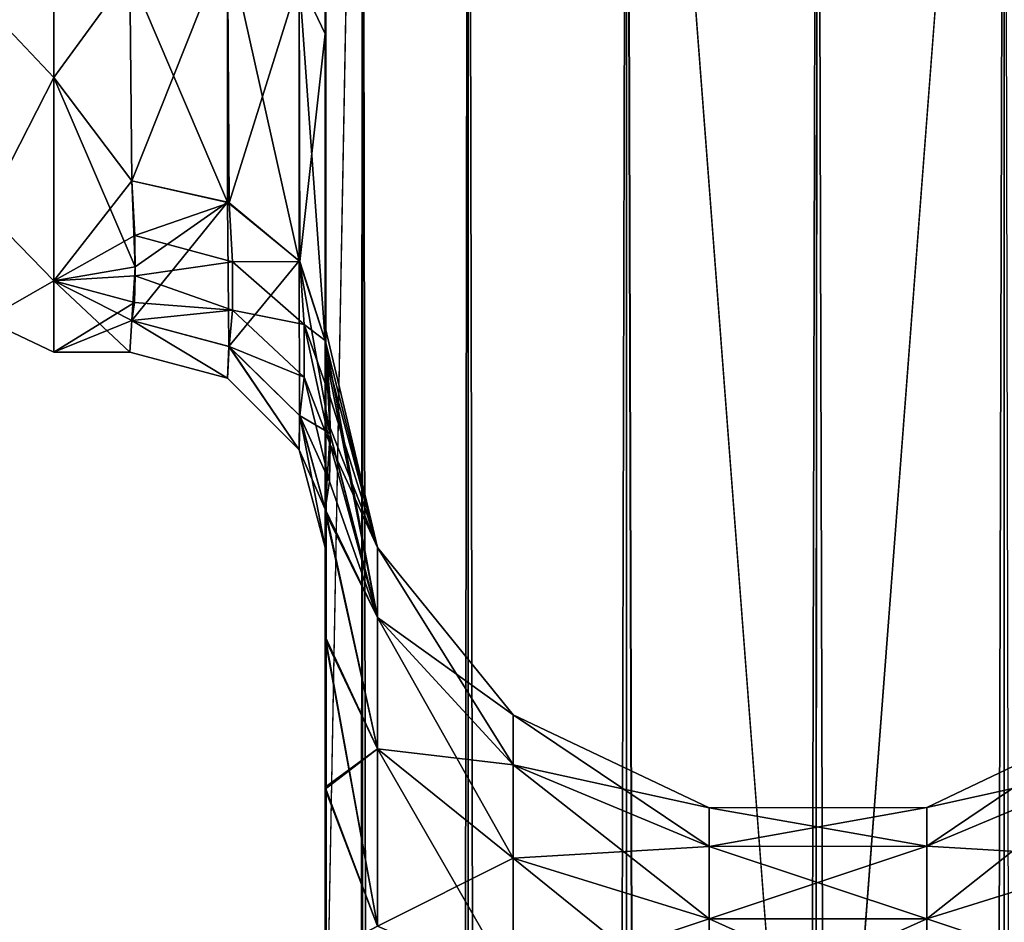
# Model space of a CAD drawing. Extents: x -23 to 470, y -1800 to 0.
# Tile 141 of 198: x 95 to 120, y -67 to -43. Entities that reach past the tile are written whole.
import ezdxf

# ---------------------------------------------------------------- set-up
doc = ezdxf.new("R2010")
doc.units = 0
doc.header["$LTSCALE"] = 66.825
for name, color, linetype in [('105', 7, 'CONTINUOUS'), ('66', 7, 'CONTINUOUS'), ('72', 7, 'CONTINUOUS'), ('81', 7, 'CONTINUOUS'), ('82', 7, 'CONTINUOUS'), ('83', 7, 'CONTINUOUS'), ('87', 7, 'CONTINUOUS'), ('89', 7, 'CONTINUOUS'), ('91', 7, 'CONTINUOUS'), ('92', 7, 'CONTINUOUS'), ('94', 7, 'CONTINUOUS'), ('95', 7, 'CONTINUOUS'), ('96', 7, 'CONTINUOUS'), ('97', 7, 'CONTINUOUS')]:
    doc.layers.add(name, color=color, linetype=linetype)

msp = doc.modelspace()

# ---------------------------------------------------------------- linework, layer by layer
at = {"layer": '105', "linetype": 'CONTINUOUS'}
for points in [[(95.5, -37.184, -22.173), (95.5, -44.971, -16.971), (93.75, -43.125, -18.026), (95.5, -37.184, -22.173)], [(95.5, -44.971, 16.971), (95.5, -37.184, 22.173), (93.75, -43.125, 18.026), (95.5, -44.971, 16.971)], [(95.5, -44.971, -16.971), (93.75, -48.379, -11.766), (93.75, -43.125, -18.026), (95.5, -44.971, -16.971)], [(95.5, -44.971, 16.971), (93.75, -43.125, 18.026), (93.75, -48.379, 11.766), (95.5, -44.971, 16.971)], [(95.5, -44.971, -16.971), (95.5, -50.173, -9.184), (93.75, -48.379, -11.766), (95.5, -44.971, -16.971)], [(95.5, -50.173, 9.184), (95.5, -44.971, 16.971), (93.75, -48.379, 11.766), (95.5, -50.173, 9.184)], [(95.5, -50.173, -9.184), (93.75, -51.174, -4.086), (93.75, -48.379, -11.766), (95.5, -50.173, -9.184)], [(95.5, -50.173, 9.184), (93.75, -48.379, 11.766), (93.75, -51.174, 4.086), (95.5, -50.173, 9.184)], [(95.5, -50.173, -9.184), (95.5, -52, 0), (93.75, -51.174, -4.086), (95.5, -50.173, -9.184)], [(95.5, -52, 0), (95.5, -50.173, 9.184), (93.75, -51.174, 4.086), (95.5, -52, 0)], [(95.5, -52, 0), (93.75, -51.174, 4.086), (93.75, -51.174, -4.086), (95.5, -52, 0)]]:
    msp.add_3dface(points, dxfattribs=at)
at = {"layer": '66', "linetype": 'CONTINUOUS'}
for points in [[(102.45, -13.067, 36.36), (102.45, -12.5, 33.5), (102.45, -56.094, 33.615), (102.45, -13.067, 36.36)], [(102.45, -56.094, 33.615), (102.45, -12.5, 33.5), (102.45, -53.609, 29.851), (102.45, -56.094, 33.615)], [(102.45, -53.609, 29.851), (102.45, -12.5, 33.5), (102.45, -22.699, 28.507), (102.45, -53.609, 29.851)], [(102.45, -56.094, -33.615), (102.45, -53.61, -29.852), (102.45, -12.5, -33.5), (102.45, -56.094, -33.615)], [(102.45, -12.5, -33.5), (102.45, -53.61, -29.852), (102.45, -22.7, -28.508), (102.45, -12.5, -33.5)], [(102.45, -13.067, -36.36), (102.45, -56.094, -33.615), (102.45, -12.5, -33.5), (102.45, -13.067, -36.36)], [(102.45, -13.5, 37.234), (102.45, -13.067, 36.36), (102.45, -59.342, 36.74), (102.45, -13.5, 37.234)], [(102.45, -59.342, 36.74), (102.45, -13.067, 36.36), (102.45, -56.094, 33.615), (102.45, -59.342, 36.74)], [(102.45, -59.342, -36.74), (102.45, -56.094, -33.615), (102.45, -13.067, -36.36), (102.45, -59.342, -36.74)], [(102.45, -13.5, -37.234), (102.45, -59.342, -36.74), (102.45, -13.067, -36.36), (102.45, -13.5, -37.234)], [(102.45, -14.695, 38.801), (102.45, -13.5, 37.234), (102.45, -63.19, 39.074), (102.45, -14.695, 38.801)], [(102.45, -63.19, 39.074), (102.45, -13.5, 37.234), (102.45, -59.342, 36.74), (102.45, -63.19, 39.074)], [(102.45, -14.695, -38.801), (102.45, -59.342, -36.74), (102.45, -13.5, -37.234), (102.45, -14.695, -38.801)], [(102.45, -16.266, 40), (102.45, -14.695, 38.801), (102.45, -63.19, 39.074), (102.45, -16.266, 40)], [(102.45, -63.189, -39.074), (102.45, -59.342, -36.74), (102.45, -14.695, -38.801), (102.45, -63.189, -39.074)], [(102.45, -16.266, -40), (102.45, -63.189, -39.074), (102.45, -14.695, -38.801), (102.45, -16.266, -40)], [(102.45, -17.135, 40.431), (102.45, -16.266, 40), (102.45, -67.42, 40.518), (102.45, -17.135, 40.431)], [(102.45, -67.42, 40.518), (102.45, -16.266, 40), (102.45, -63.19, 39.074), (102.45, -67.42, 40.518)], [(102.45, -17.135, -40.431), (102.45, -63.189, -39.074), (102.45, -16.266, -40), (102.45, -17.135, -40.431)], [(102.45, -20, 41), (102.45, -17.135, 40.431), (102.45, -71.85, 41), (102.45, -20, 41)], [(102.45, -71.85, 41), (102.45, -17.135, 40.431), (102.45, -67.42, 40.518), (102.45, -71.85, 41)], [(102.45, -67.419, -40.517), (102.45, -63.189, -39.074), (102.45, -17.135, -40.431), (102.45, -67.419, -40.517)], [(102.45, -20, -41), (102.45, -67.419, -40.517), (102.45, -17.135, -40.431), (102.45, -20, -41)], [(102.45, -71.85, -41), (102.45, -67.419, -40.517), (102.45, -20, -41), (102.45, -71.85, -41)], [(102.45, -33.691, 28.436), (102.45, -53.609, 29.851), (102.45, -22.699, 28.507), (102.45, -33.691, 28.436)], [(102.45, -22.7, -28.508), (102.45, -53.61, -29.852), (102.45, -33.692, -28.436), (102.45, -22.7, -28.508)], [(102.45, -52.011, 25.651), (102.45, -53.609, 29.851), (102.45, -33.691, 28.436), (102.45, -52.011, 25.651)], [(102.45, -43.854, 24.276), (102.45, -52.011, 25.651), (102.45, -33.691, 28.436), (102.45, -43.854, 24.276)], [(102.45, -53.61, -29.852), (102.45, -52.012, -25.653), (102.45, -33.692, -28.436), (102.45, -53.61, -29.852)], [(102.45, -33.692, -28.436), (102.45, -52.012, -25.653), (102.45, -43.855, -24.276), (102.45, -33.692, -28.436)], [(102.45, -51.364, 21.217), (102.45, -52.011, 25.651), (102.45, -43.854, 24.276), (102.45, -51.364, 21.217)], [(102.45, -51.703, 16.708), (102.45, -51.364, 21.217), (102.45, -43.854, 24.276), (102.45, -51.703, 16.708)], [(102.45, -51.364, -21.22), (102.45, -51.703, -16.708), (102.45, -43.855, -24.276), (102.45, -51.364, -21.22)], [(102.45, -52.012, -25.653), (102.45, -51.364, -21.22), (102.45, -43.855, -24.276), (102.45, -52.012, -25.653)], [(102.45, -57.001, 0), (102.45, -56.02, -7.474), (102.45, -59.282, -4.305), (102.45, -57.001, 0)], [(102.45, -56.02, 7.476), (102.45, -57.001, 0), (102.45, -59.278, 4.309), (102.45, -56.02, 7.476)], [(102.45, -59.278, 4.309), (102.45, -57.001, 0), (102.45, -63.133, 1.953), (102.45, -59.278, 4.309)], [(102.45, -63.133, 1.953), (102.45, -57.001, 0), (102.45, -67.389, 0.489), (102.45, -63.133, 1.953)], [(102.45, -67.389, 0.489), (102.45, -57.001, 0), (102.45, -71.85), (102.45, -67.389, 0.489)], [(102.45, -71.85), (102.45, -57.001, 0), (102.45, -67.393, -0.489), (102.45, -71.85)], [(102.45, -67.393, -0.489), (102.45, -57.001, 0), (102.45, -63.138, -1.95), (102.45, -67.393, -0.489)], [(102.45, -63.138, -1.95), (102.45, -57.001, 0), (102.45, -59.282, -4.305), (102.45, -63.138, -1.95)]]:
    msp.add_3dface(points, dxfattribs=at)
at = {"layer": '72', "linetype": 'CONTINUOUS'}
for points in [[(95.5, -44.971, -16.971), (95.5, -37.184, -22.173), (97.446, -42.297, -19.277), (95.5, -44.971, -16.971)], [(95.5, -37.184, 22.173), (95.5, -44.971, 16.971), (97.446, -42.297, 19.277), (95.5, -37.184, 22.173)], [(97.5, -47.617, -13.826), (95.5, -44.971, -16.971), (97.446, -42.297, -19.277), (97.5, -47.617, -13.826)], [(97.446, -42.297, 19.277), (95.5, -44.971, 16.971), (97.5, -47.617, 13.826), (97.446, -42.297, 19.277)], [(95.5, -50.173, -9.184), (95.5, -44.971, -16.971), (97.584, -49.816, -10.004), (95.5, -50.173, -9.184)], [(97.584, -49.816, -10.004), (95.5, -44.971, -16.971), (97.5, -47.617, -13.826), (97.584, -49.816, -10.004)], [(95.5, -44.971, 16.971), (95.5, -50.173, 9.184), (97.5, -47.617, 13.826), (95.5, -44.971, 16.971)], [(97.5, -47.617, 13.826), (95.5, -50.173, 9.184), (97.575, -49.011, 11.6), (97.5, -47.617, 13.826)], [(97.575, -49.011, 11.6), (95.5, -50.173, 9.184), (97.582, -50.044, 9.489), (97.575, -49.011, 11.6)], [(97.5, -51.189, -6.186), (95.5, -50.173, -9.184), (97.584, -49.816, -10.004), (97.5, -51.189, -6.186)], [(97.582, -50.044, 9.489), (95.5, -50.173, 9.184), (97.562, -50.732, 7.699), (97.582, -50.044, 9.489)], [(95.5, -52, 0), (95.5, -50.173, -9.184), (97.444, -52), (95.5, -52, 0)], [(97.444, -52), (95.5, -50.173, -9.184), (97.5, -51.189, -6.186), (97.444, -52)], [(95.5, -50.173, 9.184), (95.5, -52, 0), (97.562, -50.732, 7.699), (95.5, -50.173, 9.184)], [(97.562, -50.732, 7.699), (95.5, -52, 0), (97.5, -51.189, 6.186), (97.562, -50.732, 7.699)], [(97.5, -51.189, 6.186), (95.5, -52, 0), (97.444, -52), (97.5, -51.189, 6.186)]]:
    msp.add_3dface(points, dxfattribs=at)
at = {"layer": '81', "linetype": 'CONTINUOUS'}
for points in [[(102.45, -20, 41), (102.45, -71.85, 41), (103.402, -1780, 45.784), (102.45, -20, 41)], [(102.45, -20, 41), (103.402, -1780, 45.784), (103.402, -20, 45.784), (102.45, -20, 41)], [(103.402, -1780, 45.784), (106.111, -1780, 49.839), (103.402, -20, 45.784), (103.402, -1780, 45.784)], [(106.111, -1780, 49.839), (106.111, -20, 49.839), (103.402, -20, 45.784), (106.111, -1780, 49.839)], [(106.111, -1780, 49.839), (110.16, -1780, 52.546), (106.111, -20, 49.839), (106.111, -1780, 49.839)], [(110.16, -1780, 52.546), (110.16, -20, 52.546), (106.111, -20, 49.839), (110.16, -1780, 52.546)], [(110.16, -1780, 52.546), (115.05, -1780, 53.5), (110.16, -20, 52.546), (110.16, -1780, 52.546)], [(115.05, -1780, 53.5), (115, -1716.55, 53.5), (110.16, -20, 52.546), (115.05, -1780, 53.5)], [(115, -1716.55, 53.5), (115, -83.45, 53.5), (110.16, -20, 52.546), (115, -1716.55, 53.5)], [(115, -83.45, 53.5), (115.05, -20, 53.5), (110.16, -20, 52.546), (115, -83.45, 53.5)]]:
    msp.add_3dface(points, dxfattribs=at)
at = {"layer": '82', "linetype": 'CONTINUOUS'}
for points in [[(102.45, -1780, -41), (102.45, -1728.15, -41), (103.402, -20, -45.784), (102.45, -1780, -41)], [(103.402, -1780, -45.784), (102.45, -1780, -41), (103.402, -20, -45.784), (103.402, -1780, -45.784)], [(102.45, -1728.15, -41), (102.45, -71.85, -41), (103.402, -20, -45.784), (102.45, -1728.15, -41)], [(102.45, -71.85, -41), (102.45, -20, -41), (103.402, -20, -45.784), (102.45, -71.85, -41)], [(106.111, -1780, -49.839), (103.402, -1780, -45.784), (106.111, -20, -49.839), (106.111, -1780, -49.839)], [(103.402, -1780, -45.784), (103.402, -20, -45.784), (106.111, -20, -49.839), (103.402, -1780, -45.784)], [(110.16, -1780, -52.546), (106.111, -1780, -49.839), (110.16, -20, -52.546), (110.16, -1780, -52.546)], [(106.111, -1780, -49.839), (106.111, -20, -49.839), (110.16, -20, -52.546), (106.111, -1780, -49.839)], [(115, -83.45, -53.5), (110.16, -1780, -52.546), (115.05, -20, -53.5), (115, -83.45, -53.5)], [(115.05, -20, -53.5), (110.16, -1780, -52.546), (110.16, -20, -52.546), (115.05, -20, -53.5)]]:
    msp.add_3dface(points, dxfattribs=at)
at = {"layer": '83', "linetype": 'CONTINUOUS'}
for points in [[(115.05, -1780, -53.5), (115, -1716.55, -53.5), (119.834, -20, -52.548), (115.05, -1780, -53.5)], [(115, -1716.55, -53.5), (115, -83.45, -53.5), (119.834, -20, -52.548), (115, -1716.55, -53.5)], [(119.834, -20, -52.548), (115, -83.45, -53.5), (115.05, -20, -53.5), (119.834, -20, -52.548)], [(119.834, -1780, -52.548), (115.05, -1780, -53.5), (119.834, -20, -52.548), (119.834, -1780, -52.548)], [(123.889, -20, -49.839), (119.834, -1780, -52.548), (119.834, -20, -52.548), (123.889, -20, -49.839)]]:
    msp.add_3dface(points, dxfattribs=at)
at = {"layer": '87', "linetype": 'CONTINUOUS'}
for points in [[(115, -83.45, 53.5), (119.834, -1780, 52.548), (115.05, -20, 53.5), (115, -83.45, 53.5)], [(115.05, -20, 53.5), (119.834, -1780, 52.548), (119.834, -20, 52.548), (115.05, -20, 53.5)], [(119.834, -1780, 52.548), (123.889, -1780, 49.839), (119.834, -20, 52.548), (119.834, -1780, 52.548)]]:
    msp.add_3dface(points, dxfattribs=at)
at = {"layer": '89', "linetype": 'CONTINUOUS'}
for points in [[(102.45, -51.703, -16.708), (102.45, -51.364, -21.22), (103.788, -57.003, -17.882), (102.45, -51.703, -16.708)], [(102.45, -51.364, -21.22), (102.45, -52.012, -25.653), (103.788, -57.003, -23.118), (102.45, -51.364, -21.22)], [(103.788, -57.003, -17.882), (102.45, -51.364, -21.22), (103.788, -57.003, -23.118), (103.788, -57.003, -17.882)], [(102.574, -54.08, -11.953), (102.45, -51.703, -16.708), (103.788, -58.793, -12.962), (102.574, -54.08, -11.953)], [(103.788, -58.793, -12.962), (102.45, -51.703, -16.708), (103.788, -57.003, -17.882), (103.788, -58.793, -12.962)], [(102.45, -52.012, -25.653), (102.45, -53.61, -29.852), (103.788, -57.003, -23.118), (102.45, -52.012, -25.653)], [(102.45, -53.61, -29.852), (102.45, -56.094, -33.615), (103.788, -58.793, -28.038), (102.45, -53.61, -29.852)], [(103.788, -57.003, -23.118), (102.45, -53.61, -29.852), (103.788, -58.793, -28.038), (103.788, -57.003, -23.118)], [(102.45, -56.02, -7.474), (102.574, -54.08, -11.953), (103.788, -58.793, -12.962), (102.45, -56.02, -7.474)], [(102.45, -59.282, -4.305), (102.45, -56.02, -7.474), (103.788, -62.159, -8.951), (102.45, -59.282, -4.305)], [(103.788, -62.159, -8.951), (102.45, -56.02, -7.474), (103.788, -58.793, -12.962), (103.788, -62.159, -8.951)], [(102.45, -56.094, -33.615), (102.45, -59.342, -36.74), (103.788, -62.159, -32.049), (102.45, -56.094, -33.615)], [(103.788, -58.793, -28.038), (102.45, -56.094, -33.615), (103.788, -62.159, -32.049), (103.788, -58.793, -28.038)], [(103.788, -58.793, -12.962), (103.788, -57.003, -17.882), (107.261, -62.563, -15.138), (103.788, -58.793, -12.962)], [(103.788, -57.003, -17.882), (103.788, -57.003, -23.118), (107.261, -61.289, -18.638), (103.788, -57.003, -17.882)], [(107.261, -62.563, -15.138), (103.788, -57.003, -17.882), (107.261, -61.289, -18.638), (107.261, -62.563, -15.138)], [(103.788, -57.003, -23.118), (103.788, -58.793, -28.038), (107.261, -61.289, -22.362), (103.788, -57.003, -23.118)], [(107.261, -61.289, -18.638), (103.788, -57.003, -23.118), (107.261, -61.289, -22.362), (107.261, -61.289, -18.638)], [(103.788, -62.159, -8.951), (103.788, -58.793, -12.962), (107.261, -64.957, -12.285), (103.788, -62.159, -8.951)], [(107.261, -64.957, -12.285), (103.788, -58.793, -12.962), (107.261, -62.563, -15.138), (107.261, -64.957, -12.285)], [(103.788, -58.793, -28.038), (103.788, -62.159, -32.049), (107.261, -62.563, -25.862), (103.788, -58.793, -28.038)], [(107.261, -61.289, -22.362), (103.788, -58.793, -28.038), (107.261, -62.563, -25.862), (107.261, -61.289, -22.362)], [(102.45, -63.138, -1.95), (102.45, -59.282, -4.305), (103.788, -66.694, -6.333), (102.45, -63.138, -1.95)], [(103.788, -66.694, -6.333), (102.45, -59.282, -4.305), (103.788, -62.159, -8.951), (103.788, -66.694, -6.333)], [(102.45, -59.342, -36.74), (102.45, -63.189, -39.074), (103.788, -62.159, -32.049), (102.45, -59.342, -36.74)], [(107.261, -62.563, -15.138), (107.261, -61.289, -18.638), (112.279, -64.653, -16.345), (107.261, -62.563, -15.138)], [(107.261, -61.289, -18.638), (107.261, -61.289, -22.362), (112.279, -63.665, -19.057), (107.261, -61.289, -18.638)], [(112.279, -64.653, -16.345), (107.261, -61.289, -18.638), (112.279, -63.665, -19.057), (112.279, -64.653, -16.345)], [(107.261, -61.289, -22.362), (107.261, -62.563, -25.862), (112.279, -63.665, -21.943), (107.261, -61.289, -22.362)], [(112.279, -63.665, -19.057), (107.261, -61.289, -22.362), (112.279, -63.665, -21.943), (112.279, -63.665, -19.057)], [(117.848, -63.659, -19.056), (117.848, -63.659, -21.944), (122.861, -61.272, -18.635), (117.848, -63.659, -19.056)], [(117.848, -63.659, -19.056), (122.861, -61.272, -18.635), (122.861, -62.548, -15.129), (117.848, -63.659, -19.056)], [(117.848, -63.659, -21.944), (117.848, -64.647, -24.659), (122.861, -61.272, -22.365), (117.848, -63.659, -21.944)], [(117.848, -63.659, -21.944), (122.861, -61.272, -22.365), (122.861, -61.272, -18.635), (117.848, -63.659, -21.944)], [(117.848, -64.647, -24.659), (122.861, -62.548, -25.871), (122.861, -61.272, -22.365), (117.848, -64.647, -24.659)], [(103.788, -62.159, -32.049), (102.45, -63.189, -39.074), (103.788, -66.694, -34.667), (103.788, -62.159, -32.049)], [(103.788, -66.694, -6.333), (103.788, -62.159, -8.951), (107.261, -68.182, -10.423), (103.788, -66.694, -6.333)], [(107.261, -68.182, -10.423), (103.788, -62.159, -8.951), (107.261, -64.957, -12.285), (107.261, -68.182, -10.423)], [(103.788, -62.159, -32.049), (103.788, -66.694, -34.667), (107.261, -64.957, -28.715), (103.788, -62.159, -32.049)], [(107.261, -62.563, -25.862), (103.788, -62.159, -32.049), (107.261, -64.957, -28.715), (107.261, -62.563, -25.862)], [(107.261, -64.957, -12.285), (107.261, -62.563, -15.138), (112.279, -66.508, -14.133), (107.261, -64.957, -12.285)], [(112.279, -66.508, -14.133), (107.261, -62.563, -15.138), (112.279, -64.653, -16.345), (112.279, -66.508, -14.133)], [(107.261, -62.563, -25.862), (107.261, -64.957, -28.715), (112.279, -64.653, -24.655), (107.261, -62.563, -25.862)], [(112.279, -63.665, -21.943), (107.261, -62.563, -25.862), (112.279, -64.653, -24.655), (112.279, -63.665, -21.943)], [(117.848, -64.647, -16.341), (117.848, -63.659, -19.056), (122.861, -62.548, -15.129), (117.848, -64.647, -16.341)], [(117.848, -64.647, -16.341), (122.861, -62.548, -15.129), (122.861, -64.946, -12.272), (117.848, -64.647, -16.341)], [(117.848, -64.647, -24.659), (117.848, -66.504, -26.871), (122.861, -62.548, -25.871), (117.848, -64.647, -24.659)], [(117.848, -66.504, -26.871), (122.861, -64.946, -28.728), (122.861, -62.548, -25.871), (117.848, -66.504, -26.871)], [(102.45, -67.393, -0.489), (102.45, -63.138, -1.95), (103.788, -66.694, -6.333), (102.45, -67.393, -0.489)], [(102.45, -63.189, -39.074), (102.45, -67.419, -40.517), (103.788, -66.694, -34.667), (102.45, -63.189, -39.074)], [(112.279, -63.665, -19.057), (112.279, -63.665, -21.943), (117.848, -63.659, -19.056), (112.279, -63.665, -19.057)], [(117.848, -64.647, -16.341), (112.279, -63.665, -19.057), (117.848, -63.659, -19.056), (117.848, -64.647, -16.341)], [(112.279, -63.665, -21.943), (112.279, -64.653, -24.655), (117.848, -63.659, -21.944), (112.279, -63.665, -21.943)], [(117.848, -63.659, -19.056), (112.279, -63.665, -21.943), (117.848, -63.659, -21.944), (117.848, -63.659, -19.056)], [(117.848, -63.659, -21.944), (112.279, -64.653, -24.655), (117.848, -64.647, -24.659), (117.848, -63.659, -21.944)], [(112.279, -64.653, -16.345), (112.279, -63.665, -19.057), (117.848, -64.647, -16.341), (112.279, -64.653, -16.345)], [(112.279, -64.653, -24.655), (107.261, -64.957, -28.715), (112.279, -66.508, -26.867), (112.279, -64.653, -24.655)], [(117.848, -66.504, -14.129), (112.279, -64.653, -16.345), (117.848, -64.647, -16.341), (117.848, -66.504, -14.129)], [(112.279, -64.653, -24.655), (112.279, -66.508, -26.867), (117.848, -64.647, -24.659), (112.279, -64.653, -24.655)], [(117.848, -64.647, -24.659), (112.279, -66.508, -26.867), (117.848, -66.504, -26.871), (117.848, -64.647, -24.659)], [(112.279, -66.508, -14.133), (112.279, -64.653, -16.345), (117.848, -66.504, -14.129), (112.279, -66.508, -14.133)], [(117.848, -66.504, -14.129), (117.848, -64.647, -16.341), (122.861, -64.946, -12.272), (117.848, -66.504, -14.129)], [(107.261, -64.957, -28.715), (103.788, -66.694, -34.667), (107.261, -68.182, -30.577), (107.261, -64.957, -28.715)], [(107.261, -68.182, -10.423), (107.261, -64.957, -12.285), (112.279, -69.008, -12.69), (107.261, -68.182, -10.423)], [(112.279, -69.008, -12.69), (107.261, -64.957, -12.285), (112.279, -66.508, -14.133), (112.279, -69.008, -12.69)], [(107.261, -64.957, -28.715), (107.261, -68.182, -30.577), (112.279, -66.508, -26.867), (107.261, -64.957, -28.715)], [(117.848, -66.504, -14.129), (122.861, -64.946, -12.272), (122.861, -68.176, -10.407), (117.848, -66.504, -14.129)], [(117.848, -66.504, -26.871), (117.848, -69.005, -28.316), (122.861, -64.946, -28.728), (117.848, -66.504, -26.871)], [(117.848, -69.005, -28.316), (122.861, -68.176, -30.593), (122.861, -64.946, -28.728), (117.848, -69.005, -28.316)], [(112.279, -66.508, -26.867), (107.261, -68.182, -30.577), (112.279, -69.008, -28.31), (112.279, -66.508, -26.867)], [(117.848, -69.005, -12.684), (112.279, -66.508, -14.133), (117.848, -66.504, -14.129), (117.848, -69.005, -12.684)], [(112.279, -66.508, -26.867), (112.279, -69.008, -28.31), (117.848, -66.504, -26.871), (112.279, -66.508, -26.867)], [(117.848, -66.504, -26.871), (112.279, -69.008, -28.31), (117.848, -69.005, -28.316), (117.848, -66.504, -26.871)], [(112.279, -69.008, -12.69), (112.279, -66.508, -14.133), (117.848, -69.005, -12.684), (112.279, -69.008, -12.69)], [(117.848, -69.005, -12.684), (117.848, -66.504, -14.129), (122.861, -68.176, -10.407), (117.848, -69.005, -12.684)]]:
    msp.add_3dface(points, dxfattribs=at)
at = {"layer": '91', "linetype": 'CONTINUOUS'}
for points in [[(102.45, -52.011, 25.651), (102.45, -51.364, 21.217), (103.788, -57.003, 23.118), (102.45, -52.011, 25.651)], [(102.45, -51.364, 21.217), (102.45, -51.703, 16.708), (103.788, -57.003, 17.882), (102.45, -51.364, 21.217)], [(103.788, -57.003, 23.118), (102.45, -51.364, 21.217), (103.788, -57.003, 17.882), (103.788, -57.003, 23.118)], [(102.45, -51.703, 16.708), (102.568, -53.135, 13.928), (103.788, -57.003, 17.882), (102.45, -51.703, 16.708)], [(102.45, -53.609, 29.851), (102.45, -52.011, 25.651), (103.788, -58.793, 28.038), (102.45, -53.609, 29.851)], [(103.788, -58.793, 28.038), (102.45, -52.011, 25.651), (103.788, -57.003, 23.118), (103.788, -58.793, 28.038)], [(102.568, -53.135, 13.928), (102.573, -54.368, 11.326), (103.788, -57.003, 17.882), (102.568, -53.135, 13.928)], [(102.45, -56.094, 33.615), (102.45, -53.609, 29.851), (103.788, -58.793, 28.038), (102.45, -56.094, 33.615)], [(102.573, -54.368, 11.326), (102.559, -55.308, 9.196), (103.788, -58.793, 12.962), (102.573, -54.368, 11.326)], [(103.788, -57.003, 17.882), (102.573, -54.368, 11.326), (103.788, -58.793, 12.962), (103.788, -57.003, 17.882)], [(102.559, -55.308, 9.196), (102.45, -56.02, 7.476), (103.788, -58.793, 12.962), (102.559, -55.308, 9.196)], [(102.45, -56.02, 7.476), (102.45, -59.278, 4.309), (103.788, -62.159, 8.951), (102.45, -56.02, 7.476)], [(103.788, -58.793, 12.962), (102.45, -56.02, 7.476), (103.788, -62.159, 8.951), (103.788, -58.793, 12.962)], [(102.45, -59.342, 36.74), (102.45, -56.094, 33.615), (103.788, -62.159, 32.049), (102.45, -59.342, 36.74)], [(103.788, -62.159, 32.049), (102.45, -56.094, 33.615), (103.788, -58.793, 28.038), (103.788, -62.159, 32.049)], [(103.788, -58.793, 28.038), (103.788, -57.003, 23.118), (107.261, -62.563, 25.862), (103.788, -58.793, 28.038)], [(103.788, -57.003, 23.118), (103.788, -57.003, 17.882), (107.261, -61.289, 22.362), (103.788, -57.003, 23.118)], [(107.261, -62.563, 25.862), (103.788, -57.003, 23.118), (107.261, -61.289, 22.362), (107.261, -62.563, 25.862)], [(103.788, -57.003, 17.882), (103.788, -58.793, 12.962), (107.261, -61.289, 18.638), (103.788, -57.003, 17.882)], [(107.261, -61.289, 22.362), (103.788, -57.003, 17.882), (107.261, -61.289, 18.638), (107.261, -61.289, 22.362)], [(103.788, -62.159, 32.049), (103.788, -58.793, 28.038), (107.261, -64.957, 28.715), (103.788, -62.159, 32.049)], [(107.261, -64.957, 28.715), (103.788, -58.793, 28.038), (107.261, -62.563, 25.862), (107.261, -64.957, 28.715)], [(103.788, -58.793, 12.962), (103.788, -62.159, 8.951), (107.261, -62.563, 15.138), (103.788, -58.793, 12.962)], [(107.261, -61.289, 18.638), (103.788, -58.793, 12.962), (107.261, -62.563, 15.138), (107.261, -61.289, 18.638)], [(102.45, -59.278, 4.309), (102.45, -63.133, 1.953), (103.788, -62.159, 8.951), (102.45, -59.278, 4.309)], [(102.45, -63.19, 39.074), (102.45, -59.342, 36.74), (103.788, -66.694, 34.667), (102.45, -63.19, 39.074)], [(103.788, -66.694, 34.667), (102.45, -59.342, 36.74), (103.788, -62.159, 32.049), (103.788, -66.694, 34.667)], [(107.261, -62.563, 25.862), (107.261, -61.289, 22.362), (112.279, -64.653, 24.655), (107.261, -62.563, 25.862)], [(107.261, -61.289, 22.362), (107.261, -61.289, 18.638), (112.279, -63.665, 21.943), (107.261, -61.289, 22.362)], [(112.279, -64.653, 24.655), (107.261, -61.289, 22.362), (112.279, -63.665, 21.943), (112.279, -64.653, 24.655)], [(107.261, -61.289, 18.638), (107.261, -62.563, 15.138), (112.279, -63.665, 19.057), (107.261, -61.289, 18.638)], [(112.279, -63.665, 21.943), (107.261, -61.289, 18.638), (112.279, -63.665, 19.057), (112.279, -63.665, 21.943)], [(117.848, -63.659, 21.944), (117.848, -63.659, 19.056), (122.861, -61.272, 22.365), (117.848, -63.659, 21.944)], [(117.848, -63.659, 21.944), (122.861, -61.272, 22.365), (122.861, -62.548, 25.871), (117.848, -63.659, 21.944)], [(117.848, -63.659, 19.056), (117.848, -64.647, 16.341), (122.861, -61.272, 18.635), (117.848, -63.659, 19.056)], [(117.848, -63.659, 19.056), (122.861, -61.272, 18.635), (122.861, -61.272, 22.365), (117.848, -63.659, 19.056)], [(117.848, -64.647, 16.341), (122.861, -62.548, 15.129), (122.861, -61.272, 18.635), (117.848, -64.647, 16.341)], [(103.788, -62.159, 8.951), (102.45, -63.133, 1.953), (103.788, -66.694, 6.333), (103.788, -62.159, 8.951)], [(103.788, -66.694, 34.667), (103.788, -62.159, 32.049), (107.261, -68.182, 30.577), (103.788, -66.694, 34.667)], [(107.261, -68.182, 30.577), (103.788, -62.159, 32.049), (107.261, -64.957, 28.715), (107.261, -68.182, 30.577)], [(103.788, -62.159, 8.951), (103.788, -66.694, 6.333), (107.261, -64.957, 12.285), (103.788, -62.159, 8.951)], [(107.261, -62.563, 15.138), (103.788, -62.159, 8.951), (107.261, -64.957, 12.285), (107.261, -62.563, 15.138)], [(107.261, -64.957, 28.715), (107.261, -62.563, 25.862), (112.279, -66.508, 26.867), (107.261, -64.957, 28.715)], [(112.279, -66.508, 26.867), (107.261, -62.563, 25.862), (112.279, -64.653, 24.655), (112.279, -66.508, 26.867)], [(107.261, -62.563, 15.138), (107.261, -64.957, 12.285), (112.279, -64.653, 16.345), (107.261, -62.563, 15.138)], [(112.279, -63.665, 19.057), (107.261, -62.563, 15.138), (112.279, -64.653, 16.345), (112.279, -63.665, 19.057)], [(117.848, -64.647, 24.659), (117.848, -63.659, 21.944), (122.861, -62.548, 25.871), (117.848, -64.647, 24.659)], [(117.848, -64.647, 24.659), (122.861, -62.548, 25.871), (122.861, -64.946, 28.728), (117.848, -64.647, 24.659)], [(117.848, -64.647, 16.341), (117.848, -66.504, 14.129), (122.861, -62.548, 15.129), (117.848, -64.647, 16.341)], [(117.848, -66.504, 14.129), (122.861, -64.946, 12.272), (122.861, -62.548, 15.129), (117.848, -66.504, 14.129)], [(102.45, -63.133, 1.953), (102.45, -67.389, 0.489), (103.788, -66.694, 6.333), (102.45, -63.133, 1.953)], [(102.45, -67.42, 40.518), (102.45, -63.19, 39.074), (103.788, -66.694, 34.667), (102.45, -67.42, 40.518)], [(112.279, -63.665, 21.943), (112.279, -63.665, 19.057), (117.848, -63.659, 21.944), (112.279, -63.665, 21.943)], [(117.848, -64.647, 24.659), (112.279, -63.665, 21.943), (117.848, -63.659, 21.944), (117.848, -64.647, 24.659)], [(112.279, -63.665, 19.057), (112.279, -64.653, 16.345), (117.848, -63.659, 19.056), (112.279, -63.665, 19.057)], [(117.848, -63.659, 21.944), (112.279, -63.665, 19.057), (117.848, -63.659, 19.056), (117.848, -63.659, 21.944)], [(117.848, -63.659, 19.056), (112.279, -64.653, 16.345), (117.848, -64.647, 16.341), (117.848, -63.659, 19.056)], [(112.279, -64.653, 24.655), (112.279, -63.665, 21.943), (117.848, -64.647, 24.659), (112.279, -64.653, 24.655)], [(112.279, -64.653, 16.345), (107.261, -64.957, 12.285), (112.279, -66.508, 14.133), (112.279, -64.653, 16.345)], [(117.848, -66.504, 26.871), (112.279, -64.653, 24.655), (117.848, -64.647, 24.659), (117.848, -66.504, 26.871)], [(112.279, -64.653, 16.345), (112.279, -66.508, 14.133), (117.848, -64.647, 16.341), (112.279, -64.653, 16.345)], [(117.848, -64.647, 16.341), (112.279, -66.508, 14.133), (117.848, -66.504, 14.129), (117.848, -64.647, 16.341)], [(112.279, -66.508, 26.867), (112.279, -64.653, 24.655), (117.848, -66.504, 26.871), (112.279, -66.508, 26.867)], [(117.848, -66.504, 26.871), (117.848, -64.647, 24.659), (122.861, -64.946, 28.728), (117.848, -66.504, 26.871)], [(107.261, -64.957, 12.285), (103.788, -66.694, 6.333), (107.261, -68.182, 10.423), (107.261, -64.957, 12.285)], [(107.261, -68.182, 30.577), (107.261, -64.957, 28.715), (112.279, -69.008, 28.31), (107.261, -68.182, 30.577)], [(112.279, -69.008, 28.31), (107.261, -64.957, 28.715), (112.279, -66.508, 26.867), (112.279, -69.008, 28.31)], [(107.261, -64.957, 12.285), (107.261, -68.182, 10.423), (112.279, -66.508, 14.133), (107.261, -64.957, 12.285)], [(117.848, -66.504, 26.871), (122.861, -64.946, 28.728), (122.861, -68.176, 30.593), (117.848, -66.504, 26.871)], [(117.848, -66.504, 14.129), (117.848, -69.005, 12.684), (122.861, -64.946, 12.272), (117.848, -66.504, 14.129)], [(117.848, -69.005, 12.684), (122.861, -68.176, 10.407), (122.861, -64.946, 12.272), (117.848, -69.005, 12.684)], [(112.279, -66.508, 14.133), (107.261, -68.182, 10.423), (112.279, -69.008, 12.69), (112.279, -66.508, 14.133)], [(117.848, -69.005, 28.316), (112.279, -66.508, 26.867), (117.848, -66.504, 26.871), (117.848, -69.005, 28.316)], [(112.279, -66.508, 14.133), (112.279, -69.008, 12.69), (117.848, -66.504, 14.129), (112.279, -66.508, 14.133)], [(117.848, -66.504, 14.129), (112.279, -69.008, 12.69), (117.848, -69.005, 12.684), (117.848, -66.504, 14.129)], [(112.279, -69.008, 28.31), (112.279, -66.508, 26.867), (117.848, -69.005, 28.316), (112.279, -69.008, 28.31)], [(117.848, -69.005, 28.316), (117.848, -66.504, 26.871), (122.861, -68.176, 30.593), (117.848, -69.005, 28.316)]]:
    msp.add_3dface(points, dxfattribs=at)
at = {"layer": '92', "linetype": 'CONTINUOUS'}
for points in [[(102.45, -33.692, -28.436), (102.45, -43.855, -24.276), (101.781, -42.449, -22.215), (102.45, -33.692, -28.436)], [(99.947, -48.163, -14.211), (97.446, -42.297, -19.277), (99.947, -41.45, -20.679), (99.947, -48.163, -14.211)], [(101.781, -49.661, -15.267), (99.947, -48.163, -14.211), (99.947, -41.45, -20.679), (101.781, -49.661, -15.267)], [(101.781, -42.449, -22.215), (101.781, -49.661, -15.267), (99.947, -41.45, -20.679), (101.781, -42.449, -22.215)], [(97.5, -47.617, -13.826), (97.446, -42.297, -19.277), (99.947, -48.163, -14.211), (97.5, -47.617, -13.826)], [(102.45, -43.855, -24.276), (102.45, -51.703, -16.708), (101.781, -42.449, -22.215), (102.45, -43.855, -24.276)], [(102.45, -51.703, -16.708), (101.781, -49.661, -15.267), (101.781, -42.449, -22.215), (102.45, -51.703, -16.708)]]:
    msp.add_3dface(points, dxfattribs=at)
at = {"layer": '94', "linetype": 'CONTINUOUS'}
for points in [[(102.45, -43.854, 24.276), (102.45, -33.691, 28.436), (101.781, -42.449, 22.215), (102.45, -43.854, 24.276)], [(97.446, -42.297, 19.277), (97.5, -47.617, 13.826), (99.947, -41.45, 20.679), (97.446, -42.297, 19.277)], [(97.5, -47.617, 13.826), (99.987, -48.182, 14.225), (99.947, -41.45, 20.679), (97.5, -47.617, 13.826)], [(99.987, -48.182, 14.225), (101.781, -42.449, 22.215), (99.947, -41.45, 20.679), (99.987, -48.182, 14.225)], [(99.987, -48.182, 14.225), (101.795, -49.681, 15.281), (101.781, -42.449, 22.215), (99.987, -48.182, 14.225)], [(101.795, -49.681, 15.281), (102.45, -43.854, 24.276), (101.781, -42.449, 22.215), (101.795, -49.681, 15.281)], [(102.45, -51.703, 16.708), (102.45, -43.854, 24.276), (101.795, -49.681, 15.281), (102.45, -51.703, 16.708)]]:
    msp.add_3dface(points, dxfattribs=at)
at = {"layer": '95', "linetype": 'CONTINUOUS'}
for points in [[(97.5, -47.617, 13.826), (97.575, -49.011, 11.6), (99.987, -48.182, 14.225), (97.5, -47.617, 13.826)], [(97.575, -49.011, 11.6), (100.075, -49.69, 11.754), (99.987, -48.182, 14.225), (97.575, -49.011, 11.6)], [(100.075, -49.69, 11.754), (101.795, -49.681, 15.281), (99.987, -48.182, 14.225), (100.075, -49.69, 11.754)], [(97.575, -49.011, 11.6), (97.582, -50.044, 9.489), (100.075, -49.69, 11.754), (97.575, -49.011, 11.6)], [(97.582, -50.044, 9.489), (100.077, -50.928, 9.104), (100.075, -49.69, 11.754), (97.582, -50.044, 9.489)], [(101.907, -51.296, 12.639), (101.795, -49.681, 15.281), (100.075, -49.69, 11.754), (101.907, -51.296, 12.639)], [(100.077, -50.928, 9.104), (101.907, -51.296, 12.639), (100.075, -49.69, 11.754), (100.077, -50.928, 9.104)], [(101.907, -51.296, 12.639), (102.45, -51.703, 16.708), (101.795, -49.681, 15.281), (101.907, -51.296, 12.639)], [(97.582, -50.044, 9.489), (97.562, -50.732, 7.699), (100.077, -50.928, 9.104), (97.582, -50.044, 9.489)], [(97.562, -50.732, 7.699), (97.5, -51.189, 6.186), (100.077, -50.928, 9.104), (97.562, -50.732, 7.699)], [(97.5, -51.189, 6.186), (99.987, -51.857, 6.364), (100.077, -50.928, 9.104), (97.5, -51.189, 6.186)], [(99.987, -51.857, 6.364), (101.909, -52.638, 9.769), (100.077, -50.928, 9.104), (99.987, -51.857, 6.364)], [(101.909, -52.638, 9.769), (101.907, -51.296, 12.639), (100.077, -50.928, 9.104), (101.909, -52.638, 9.769)], [(102.568, -53.135, 13.928), (102.45, -51.703, 16.708), (101.907, -51.296, 12.639), (102.568, -53.135, 13.928)], [(102.573, -54.368, 11.326), (102.568, -53.135, 13.928), (101.907, -51.296, 12.639), (102.573, -54.368, 11.326)], [(101.909, -52.638, 9.769), (102.573, -54.368, 11.326), (101.907, -51.296, 12.639), (101.909, -52.638, 9.769)], [(99.987, -51.857, 6.364), (101.794, -53.629, 6.836), (101.909, -52.638, 9.769), (99.987, -51.857, 6.364)], [(101.794, -53.629, 6.836), (102.559, -55.308, 9.196), (101.909, -52.638, 9.769), (101.794, -53.629, 6.836)], [(102.559, -55.308, 9.196), (102.573, -54.368, 11.326), (101.909, -52.638, 9.769), (102.559, -55.308, 9.196)], [(102.45, -56.02, 7.476), (102.559, -55.308, 9.196), (101.794, -53.629, 6.836), (102.45, -56.02, 7.476)]]:
    msp.add_3dface(points, dxfattribs=at)
at = {"layer": '96', "linetype": 'CONTINUOUS'}
for points in [[(97.5, -51.189, 6.186), (97.444, -52), (99.946, -52.668, 0), (97.5, -51.189, 6.186)], [(97.444, -52), (97.5, -51.189, -6.186), (99.946, -52.668, 0), (97.444, -52)], [(97.5, -51.189, 6.186), (99.946, -52.668, 0), (99.987, -51.857, 6.364), (97.5, -51.189, 6.186)], [(97.5, -51.189, -6.186), (99.979, -51.853, -6.363), (99.946, -52.668, 0), (97.5, -51.189, -6.186)], [(99.946, -52.668, 0), (99.979, -51.853, -6.363), (101.779, -54.498, 0), (99.946, -52.668, 0)], [(99.946, -52.668, 0), (101.779, -54.498, 0), (99.987, -51.857, 6.364), (99.946, -52.668, 0)], [(99.979, -51.853, -6.363), (101.788, -53.619, -6.834), (101.779, -54.498, 0), (99.979, -51.853, -6.363)], [(99.987, -51.857, 6.364), (101.779, -54.498, 0), (101.794, -53.629, 6.836), (99.987, -51.857, 6.364)], [(101.788, -53.619, -6.834), (102.45, -56.02, -7.474), (101.779, -54.498, 0), (101.788, -53.619, -6.834)], [(101.779, -54.498, 0), (102.45, -57.001, 0), (101.794, -53.629, 6.836), (101.779, -54.498, 0)], [(102.45, -57.001, 0), (102.45, -56.02, 7.476), (101.794, -53.629, 6.836), (102.45, -57.001, 0)], [(102.45, -56.02, -7.474), (102.45, -57.001, 0), (101.779, -54.498, 0), (102.45, -56.02, -7.474)]]:
    msp.add_3dface(points, dxfattribs=at)
at = {"layer": '97', "linetype": 'CONTINUOUS'}
for points in [[(97.584, -49.816, -10.004), (97.5, -47.617, -13.826), (99.947, -48.163, -14.211), (97.584, -49.816, -10.004)], [(97.5, -51.189, -6.186), (97.584, -49.816, -10.004), (99.947, -48.163, -14.211), (97.5, -51.189, -6.186)], [(97.5, -51.189, -6.186), (99.947, -48.163, -14.211), (99.979, -51.853, -6.363), (97.5, -51.189, -6.186)], [(99.947, -48.163, -14.211), (101.781, -49.661, -15.267), (99.979, -51.853, -6.363), (99.947, -48.163, -14.211)], [(99.979, -51.853, -6.363), (101.781, -49.661, -15.267), (101.788, -53.619, -6.834), (99.979, -51.853, -6.363)], [(102.45, -51.703, -16.708), (102.574, -54.08, -11.953), (101.781, -49.661, -15.267), (102.45, -51.703, -16.708)], [(101.781, -49.661, -15.267), (102.574, -54.08, -11.953), (101.788, -53.619, -6.834), (101.781, -49.661, -15.267)], [(102.574, -54.08, -11.953), (102.45, -56.02, -7.474), (101.788, -53.619, -6.834), (102.574, -54.08, -11.953)]]:
    msp.add_3dface(points, dxfattribs=at)

doc.saveas('drawing.dxf')
